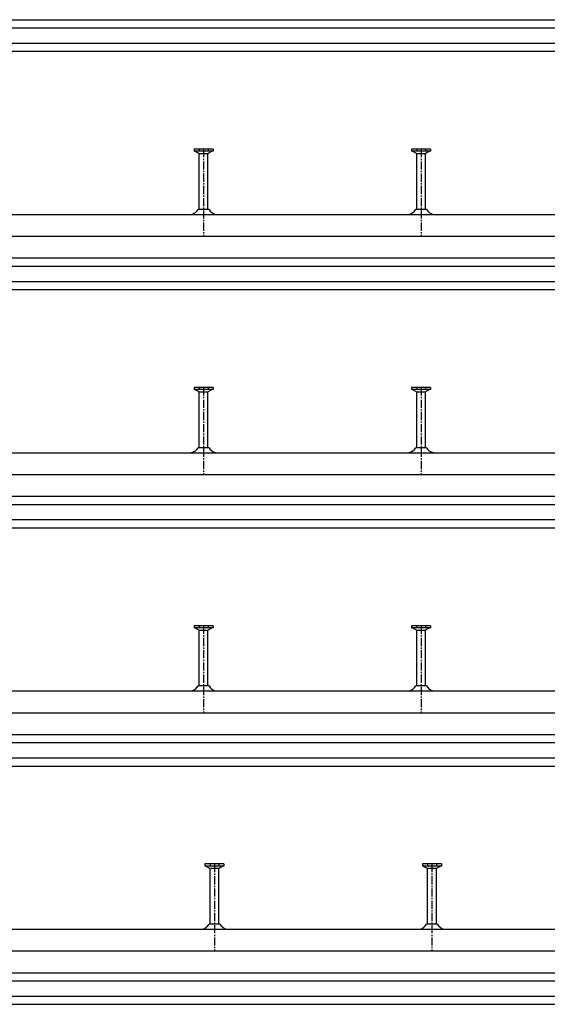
# Model space of a CAD drawing. Header units: millimetres. Extents: x -218 to 5901, y -4888 to 2743.
# Tile 2 of 25: x 287 to 772, y -4888 to -3983. Entities that reach past the tile are written whole.
import ezdxf

# ---------------------------------------------------------------- set-up
doc = ezdxf.new("R2010")
doc.units = ezdxf.units.MM
doc.header["$LTSCALE"] = 10
doc.linetypes.add('MITTE2', pattern=[1.125, 0.75, -0.125, 0.125, -0.125])
doc.layers.add('HALFEN', color=2, linetype='CONTINUOUS')

msp = doc.modelspace()

# ---------------------------------------------------------------- linework, layer by layer
at = {"layer": 'HALFEN'}
for p, q in [((-168.75, -3982.75), (5081.25, -3982.75)), ((-168.75, -3990.25), (5081.25, -3990.25)), ((-168.75, -4004.25), (5081.25, -4004.25)), ((-168.75, -4011.75), (5081.25, -4011.75)), ((464.98, -4101.75), (447.52, -4101.75)), ((447.52, -4101.75), (447.52, -4103.65)), ((464.98, -4103.65), (447.52, -4103.65)), ((448.25, -4103.65), (451.82, -4105.53)), ((452.18, -4101.75), (452.18, -4103.4)), ((452.25, -4157.14), (452.25, -4106.23)), ((452.77, -4105.75), (459.73, -4105.75)), ((460.25, -4157.14), (460.25, -4106.23)), ((460.32, -4101.75), (460.32, -4103.4)), ((464.25, -4103.65), (460.68, -4105.53)), ((464.98, -4101.75), (464.98, -4103.65)), ((647.52, -4101.75), (647.52, -4103.65)), ((664.98, -4101.75), (647.52, -4101.75)), ((664.98, -4103.65), (647.52, -4103.65)), ((648.25, -4103.65), (651.82, -4105.53)), ((652.18, -4101.75), (652.18, -4103.4)), ((652.25, -4157.14), (652.25, -4106.23)), ((652.77, -4105.75), (659.73, -4105.75)), ((660.25, -4157.14), (660.25, -4106.23)), ((660.32, -4101.75), (660.32, -4103.4)), ((664.25, -4103.65), (660.68, -4105.53)), ((664.98, -4101.75), (664.98, -4103.65)), ((-168.75, -4161.75), (5281.25, -4161.75)), ((461.24, -4157.14), (451.26, -4157.14)), ((661.24, -4157.14), (651.26, -4157.14)), ((-168.75, -4181.75), (5281.25, -4181.75)), ((-168.75, -4201.75), (5281.25, -4201.75)), ((-168.75, -4209.25), (5281.25, -4209.25)), ((-168.75, -4223.25), (5281.25, -4223.25)), ((-168.75, -4230.75), (5281.25, -4230.75)), ((464.98, -4320.75), (447.52, -4320.75)), ((447.52, -4320.75), (447.52, -4322.65)), ((464.98, -4322.65), (447.52, -4322.65)), ((448.25, -4322.65), (451.82, -4324.53)), ((452.18, -4320.75), (452.18, -4322.4)), ((452.25, -4376.14), (452.25, -4325.23)), ((452.77, -4324.75), (459.73, -4324.75)), ((460.25, -4376.14), (460.25, -4325.23)), ((460.32, -4320.75), (460.32, -4322.4)), ((464.25, -4322.65), (460.68, -4324.53)), ((464.98, -4320.75), (464.98, -4322.65)), ((647.52, -4320.75), (647.52, -4322.65)), ((664.98, -4320.75), (647.52, -4320.75)), ((664.98, -4322.65), (647.52, -4322.65)), ((648.25, -4322.65), (651.82, -4324.53)), ((652.18, -4320.75), (652.18, -4322.4)), ((652.25, -4376.14), (652.25, -4325.23)), ((652.77, -4324.75), (659.73, -4324.75)), ((660.25, -4376.14), (660.25, -4325.23)), ((660.32, -4320.75), (660.32, -4322.4)), ((664.25, -4322.65), (660.68, -4324.53)), ((664.98, -4320.75), (664.98, -4322.65)), ((461.24, -4376.14), (451.26, -4376.14)), ((661.24, -4376.14), (651.26, -4376.14)), ((-168.75, -4380.75), (5481.25, -4380.75)), ((-168.75, -4400.75), (5481.25, -4400.75)), ((-168.75, -4420.75), (5481.25, -4420.75)), ((-168.75, -4428.25), (5481.25, -4428.25)), ((-168.75, -4442.25), (5481.25, -4442.25)), ((-168.75, -4449.75), (5481.25, -4449.75)), ((464.98, -4539.75), (447.52, -4539.75)), ((447.52, -4539.75), (447.52, -4541.65)), ((464.98, -4541.65), (447.52, -4541.65)), ((448.25, -4541.65), (451.82, -4543.53)), ((452.18, -4539.75), (452.18, -4541.4)), ((460.32, -4539.75), (460.32, -4541.4)), ((464.25, -4541.65), (460.68, -4543.53)), ((464.98, -4539.75), (464.98, -4541.65)), ((647.52, -4539.75), (647.52, -4541.65)), ((664.98, -4539.75), (647.52, -4539.75)), ((664.98, -4541.65), (647.52, -4541.65)), ((648.25, -4541.65), (651.82, -4543.53)), ((652.18, -4539.75), (652.18, -4541.4)), ((660.32, -4539.75), (660.32, -4541.4)), ((664.25, -4541.65), (660.68, -4543.53)), ((664.98, -4539.75), (664.98, -4541.65)), ((452.25, -4595.14), (452.25, -4544.23)), ((452.77, -4543.75), (459.73, -4543.75)), ((460.25, -4595.14), (460.25, -4544.23)), ((652.25, -4595.14), (652.25, -4544.23)), ((652.77, -4543.75), (659.73, -4543.75)), ((660.25, -4595.14), (660.25, -4544.23)), ((461.24, -4595.14), (451.26, -4595.14)), ((661.24, -4595.14), (651.26, -4595.14)), ((-168.75, -4599.75), (5681.25, -4599.75)), ((-168.75, -4619.75), (5681.25, -4619.75)), ((-168.75, -4639.75), (5681.25, -4639.75)), ((-168.75, -4647.25), (5681.25, -4647.25)), ((-168.75, -4661.25), (5681.25, -4661.25)), ((-168.75, -4668.75), (5681.25, -4668.75)), ((457.52, -4758.75), (457.52, -4760.65)), ((474.98, -4758.75), (457.52, -4758.75)), ((462.18, -4758.75), (462.18, -4760.4)), ((470.32, -4758.75), (470.32, -4760.4)), ((474.98, -4758.75), (474.98, -4760.65)), ((657.52, -4758.75), (657.52, -4760.65)), ((674.98, -4758.75), (657.52, -4758.75)), ((662.18, -4758.75), (662.18, -4760.4)), ((670.32, -4758.75), (670.32, -4760.4)), ((674.98, -4758.75), (674.98, -4760.65)), ((474.98, -4760.65), (457.52, -4760.65)), ((458.25, -4760.65), (461.82, -4762.53)), ((462.25, -4814.14), (462.25, -4763.23)), ((462.77, -4762.75), (469.73, -4762.75)), ((470.25, -4814.14), (470.25, -4763.23)), ((474.25, -4760.65), (470.68, -4762.53)), ((674.98, -4760.65), (657.52, -4760.65)), ((658.25, -4760.65), (661.82, -4762.53)), ((662.25, -4814.14), (662.25, -4763.23)), ((662.77, -4762.75), (669.73, -4762.75)), ((670.25, -4814.14), (670.25, -4763.23)), ((674.25, -4760.65), (670.68, -4762.53)), ((471.24, -4814.14), (461.26, -4814.14)), ((671.24, -4814.14), (661.26, -4814.14)), ((-168.75, -4818.75), (5901.25, -4818.75)), ((-168.75, -4838.75), (5901.25, -4838.75)), ((-168.75, -4858.75), (5901.25, -4858.75)), ((-168.75, -4866.25), (5901.25, -4866.25)), ((-168.75, -4880.25), (5901.25, -4880.25)), ((-168.75, -4887.75), (5901.25, -4887.75))]:
    msp.add_line(p, q, dxfattribs=at)
at = {"layer": 'HALFEN', "color": 1, "linetype": 'MITTE2'}
for p, q in [((456.25, -4101.75), (456.25, -4181.75)), ((656.25, -4101.75), (656.25, -4181.75)), ((456.25, -4320.75), (456.25, -4400.75)), ((656.25, -4320.75), (656.25, -4400.75)), ((456.25, -4539.75), (456.25, -4619.75)), ((656.25, -4539.75), (656.25, -4619.75)), ((466.25, -4758.75), (466.25, -4838.75)), ((666.25, -4758.75), (666.25, -4838.75))]:
    msp.add_line(p, q, dxfattribs=at)
at = {"layer": 'HALFEN'}
for centre, radius, start, end in [((451.45, -4106.23), 0.8, 0, 62.30053), ((461.05, -4106.23), 0.8, 117.69947, 180), ((651.45, -4106.23), 0.8, 0, 62.30053), ((661.05, -4106.23), 0.8, 117.69947, 180), ((442.66, -4152.03), 10, 285.11432, 329.26791), ((469.84, -4152.03), 10, 210.73209, 254.88568), ((642.66, -4152.03), 10, 285.11432, 329.26791), ((669.84, -4152.03), 10, 210.73209, 254.88568), ((451.45, -4325.23), 0.8, 0, 62.30053), ((461.05, -4325.23), 0.8, 117.69947, 180), ((651.45, -4325.23), 0.8, 0, 62.30053), ((661.05, -4325.23), 0.8, 117.69947, 180), ((442.66, -4371.03), 10, 285.11432, 329.26791), ((469.84, -4371.03), 10, 210.73209, 254.88568), ((642.66, -4371.03), 10, 285.11432, 329.26791), ((669.84, -4371.03), 10, 210.73209, 254.88568), ((451.45, -4544.23), 0.8, 0, 62.30053), ((461.05, -4544.23), 0.8, 117.69947, 180), ((651.45, -4544.23), 0.8, 0, 62.30053), ((661.05, -4544.23), 0.8, 117.69947, 180), ((442.66, -4590.03), 10, 285.11432, 329.26791), ((469.84, -4590.03), 10, 210.73209, 254.88568), ((642.66, -4590.03), 10, 285.11432, 329.26791), ((669.84, -4590.03), 10, 210.73209, 254.88568), ((461.45, -4763.23), 0.8, 0, 62.30053), ((471.05, -4763.23), 0.8, 117.69947, 180), ((661.45, -4763.23), 0.8, 0, 62.30053), ((671.05, -4763.23), 0.8, 117.69947, 180), ((452.66, -4809.03), 10, 285.11432, 329.26791), ((479.84, -4809.03), 10, 210.73209, 254.88568), ((652.66, -4809.03), 10, 285.11432, 329.26791), ((679.84, -4809.03), 10, 210.73209, 254.88568)]:
    msp.add_arc(centre, radius, start, end, dxfattribs=at)

doc.saveas('drawing.dxf')
